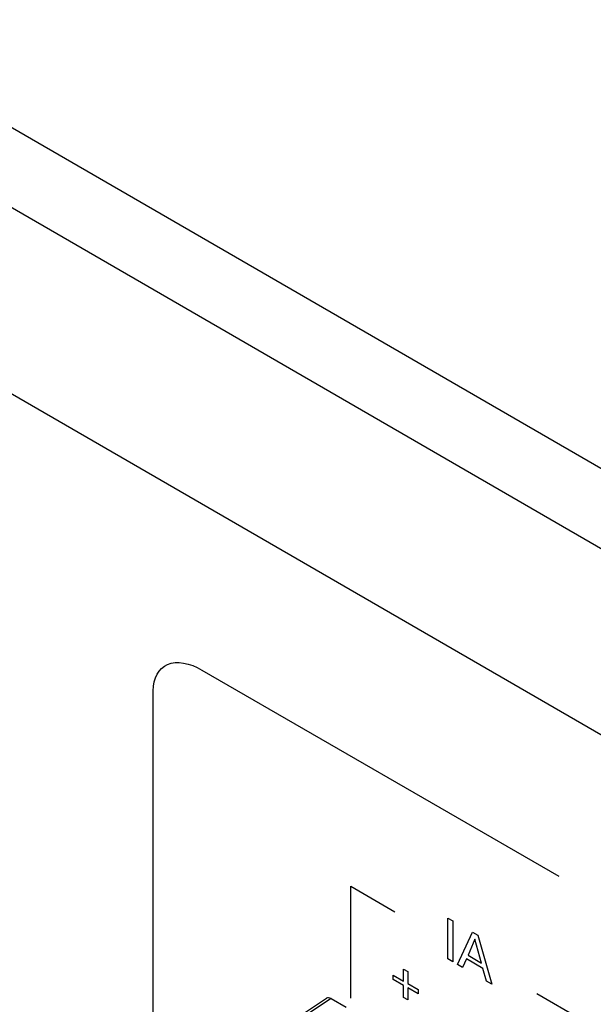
# Model space of a CAD drawing. Header units: inches. Extents: x 0 to 34, y 0 to 22.
# Tile 51 of 127: x 3.737 to 4.084, y 8.187 to 8.78. Entities that reach past the tile are written whole.
import ezdxf

# ---------------------------------------------------------------- set-up
doc = ezdxf.new("R2010")
doc.units = ezdxf.units.IN
doc.header["$LTSCALE"] = 1.87
doc.header["$MEASUREMENT"] = 0
doc.layers.get('0').update_dxf_attribs({"linetype": 'CONTINUOUS'})

msp = doc.modelspace()

# ---------------------------------------------------------------- linework, layer by layer
at = {"color": 7, "linetype": 'CONTINUOUS'}
for p, q in [((2.55264, 9.39617), (5.48268, 7.7044)), ((2.54662, 9.35143), (5.44695, 7.67681)), ((5.3418, 7.62502), (2.65177, 9.17821)), ((3.82027, 8.12253), (3.92259, 8.19016)), ((3.9253, 8.18995), (3.82303, 8.12236)), ((3.9253, 8.18995), (3.93438, 8.18471))]:
    msp.add_line(p, q, dxfattribs=at)
at = {"color": 40, "linetype": 'CONTINUOUS'}
for p, q in [((3.84741, 8.38793), (4.06261, 8.26368)), ((3.81795, 8.14468), (3.81795, 8.37547)), ((3.93717, 8.19028), (3.93717, 8.25764)), ((3.93717, 8.25764), (3.96369, 8.24233)), ((3.99579, 8.21391), (3.99579, 8.23846)), ((3.99579, 8.23846), (3.99874, 8.23676)), ((3.99874, 8.23676), (3.99874, 8.21221)), ((4.00166, 8.21053), (4.01061, 8.22991)), ((4.01061, 8.22991), (4.01376, 8.22809)), ((4.01206, 8.22571), (4.00793, 8.21605)), ((4.01597, 8.21141), (4.01206, 8.22571)), ((4.01376, 8.22809), (4.02236, 8.19858)), ((3.99874, 8.21221), (3.99579, 8.21391)), ((4.00699, 8.21384), (4.00469, 8.20878)), ((4.01686, 8.20815), (4.00699, 8.21384)), ((4.00793, 8.21605), (4.01597, 8.21141)), ((3.96906, 8.20047), (3.96906, 8.20772)), ((3.96906, 8.20772), (3.97153, 8.20629)), ((3.97153, 8.20629), (3.97153, 8.19904)), ((4.00469, 8.20878), (4.00166, 8.21053)), ((4.01915, 8.20043), (4.01686, 8.20815)), ((3.96279, 8.20148), (3.96279, 8.20409)), ((3.96279, 8.20409), (3.96906, 8.20047)), ((3.96906, 8.19785), (3.96279, 8.20148)), ((4.02236, 8.19858), (4.01915, 8.20043)), ((3.96906, 8.19061), (3.96906, 8.19785)), ((3.97153, 8.19904), (3.97781, 8.19542)), ((3.97153, 8.19643), (3.97153, 8.18918)), ((3.97781, 8.1928), (3.97153, 8.19643)), ((3.97781, 8.19542), (3.97781, 8.1928)), ((3.97153, 8.18918), (3.96906, 8.19061)), ((4.07587, 8.17756), (4.04935, 8.19287))]:
    msp.add_line(p, q, dxfattribs=at)
at = {"color": 7, "linetype": 'CONTINUOUS'}
msp.add_ellipse((3.9253, 8.18567), major_axis=(-0.00263, 0.00455), ratio=0.576629, start_param=-0.784837, end_param=0.034191, dxfattribs=at)
at = {"color": 40, "linetype": 'CONTINUOUS'}
msp.add_open_spline([(3.81795, 8.37547), (3.81795, 8.38317), (3.82527, 8.39545), (3.84003, 8.39219), (3.84741, 8.38793)], degree=3, knots=[0, 0, 0, 0, 0.474714, 1, 1, 1, 1], dxfattribs=at)

doc.saveas('drawing.dxf')
